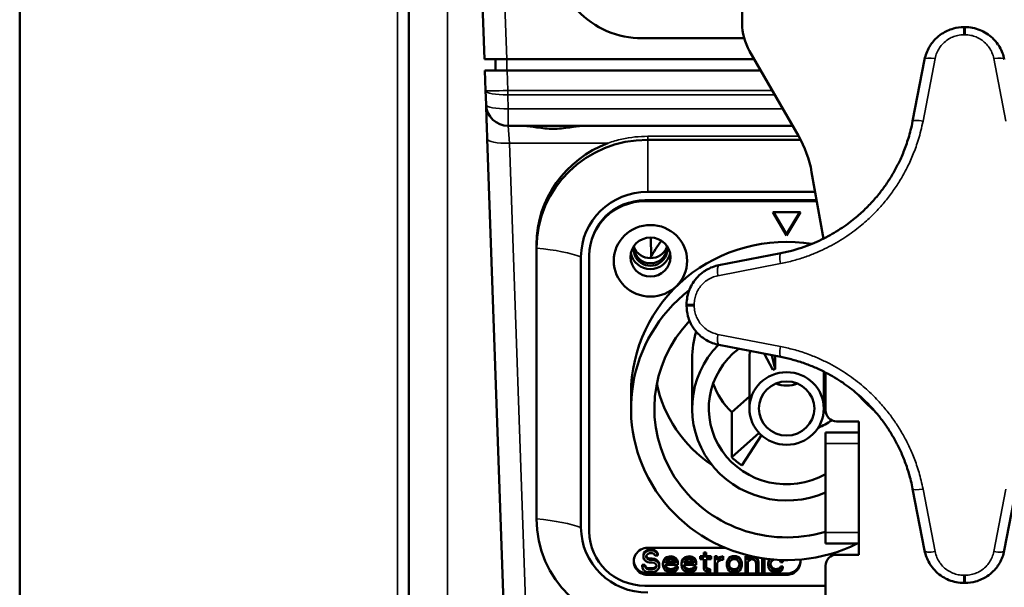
# Model space of a CAD drawing. Header units: millimetres. Extents: x 75 to 4764, y 75 to 3163.
# Tile 63 of 198: x 490 to 579, y 1824 to 1875. Entities that reach past the tile are written whole.
import ezdxf

# ---------------------------------------------------------------- set-up
doc = ezdxf.new("R2010")
doc.units = ezdxf.units.MM
doc.header["$LTSCALE"] = 15
doc.layers.add('Visible (ISO)', color=7, linetype='Continuous', lineweight=50)
doc.layers.add('Visible Narrow (ISO)', color=7, linetype='Continuous', lineweight=35)

msp = doc.modelspace()

# ---------------------------------------------------------------- linework, layer by layer
at = {"layer": 'Visible (ISO)'}
for p, q in [((490.381, 1802.585), (490.381, 1981.338)), ((525.381, 1801.43), (525.381, 1942.828)), ((532.196, 1871.106), (531.917, 1879.071)), ((555.381, 1878.995), (555.381, 1874.333)), ((555.564, 1872.995), (546.381, 1872.995)), ((556.05, 1871.835), (560.444, 1864.219)), ((532.196, 1871.106), (534.194, 1871.106)), ((533.196, 1871.106), (533.196, 1870.106)), ((556.471, 1871.106), (534.194, 1871.106)), ((571.796, 1871.08), (570.718, 1865.525)), ((532.294, 1868.298), (532.23, 1870.106)), ((534.229, 1870.106), (532.23, 1870.106)), ((534.229, 1870.106), (557.048, 1870.106)), ((532.338, 1867.036), (532.294, 1868.298)), ((532.386, 1865.656), (532.338, 1867.034)), ((532.423, 1864.602), (532.402, 1865.186)), ((534.336, 1865.106), (537.125, 1865.106)), ((539.638, 1865.106), (559.932, 1865.106)), ((534.223, 1813.036), (532.446, 1863.936)), ((546.881, 1863.861), (560.641, 1863.861)), ((562.688, 1854.96), (561.631, 1860.958)), ((546.881, 1859.176), (561.945, 1859.176)), ((546.631, 1858.333), (562.093, 1858.333)), ((560.631, 1857.358), (558.131, 1857.358)), ((558.131, 1857.358), (559.381, 1855.249)), ((558.198, 1857.358), (559.381, 1855.361)), ((559.381, 1855.249), (560.631, 1857.358)), ((559.381, 1855.361), (560.565, 1857.358)), ((547.161, 1855.065), (547.191, 1853.369)), ((559.381, 1855.249), (559.381, 1855.361)), ((536.881, 1854.454), (536.881, 1854.117)), ((536.881, 1829.758), (536.881, 1854.117)), ((540.881, 1828.97), (540.881, 1853.33)), ((541.631, 1853.573), (541.631, 1853.461)), ((541.631, 1828.614), (541.631, 1853.461)), ((558.851, 1853.658), (553.295, 1852.579)), ((553.295, 1845.41), (558.851, 1844.331)), ((557.353, 1844.622), (558.131, 1843.166)), ((558.341, 1843.24), (558.058, 1844.485)), ((558.341, 1844.43), (558.341, 1843.24)), ((550.881, 1844.187), (550.881, 1839.688)), ((556.031, 1844.187), (556.031, 1839.688)), ((562.731, 1843.007), (562.731, 1839.688)), ((562.881, 1842.931), (562.881, 1839.532)), ((545.381, 1841.037), (545.381, 1839.688)), ((556.031, 1840.765), (554.446, 1839.349)), ((554.446, 1839.349), (554.446, 1835.3)), ((562.722, 1839.445), (562.891, 1839.393)), ((562.881, 1839.671), (562.731, 1839.677)), ((563.881, 1838.532), (565.881, 1838.532)), ((565.692, 1838.532), (565.881, 1838.474)), ((565.881, 1838.532), (565.881, 1837.532)), ((556.902, 1837.493), (554.446, 1835.3)), ((555.349, 1834.562), (557.124, 1837.276)), ((565.881, 1837.532), (562.881, 1837.532)), ((562.881, 1837.532), (562.881, 1836.532)), ((565.881, 1836.532), (565.881, 1837.532)), ((562.881, 1828.532), (562.881, 1836.532)), ((565.881, 1836.532), (565.881, 1828.532)), ((570.718, 1832.464), (571.796, 1826.909)), ((578.966, 1826.909), (580.044, 1832.464)), ((562.881, 1828.532), (562.881, 1827.532)), ((565.881, 1827.532), (565.881, 1828.532)), ((562.881, 1827.532), (565.881, 1827.532)), ((565.881, 1827.532), (565.881, 1826.532)), ((546.548, 1826.731), (546.506, 1826.566)), ((546.715, 1826.897), (546.548, 1826.731)), ((546.715, 1826.785), (546.548, 1826.619)), ((546.548, 1826.731), (546.548, 1826.619)), ((546.881, 1826.98), (546.715, 1826.897)), ((546.715, 1826.897), (546.715, 1826.785)), ((546.881, 1826.868), (546.715, 1826.785)), ((553.859, 1827.153), (546.881, 1827.153)), ((547.048, 1827.022), (546.881, 1826.98)), ((546.881, 1826.98), (546.881, 1826.868)), ((547.048, 1826.909), (546.881, 1826.868)), ((546.923, 1826.619), (547.048, 1826.66)), ((547.256, 1827.022), (547.048, 1827.022)), ((547.048, 1827.022), (547.048, 1826.909)), ((547.256, 1826.909), (547.048, 1826.909)), ((547.048, 1826.66), (547.298, 1826.66)), ((547.465, 1826.98), (547.256, 1827.022)), ((547.256, 1827.022), (547.256, 1826.909)), ((547.465, 1826.868), (547.256, 1826.909)), ((547.298, 1826.66), (547.423, 1826.619)), ((547.631, 1826.856), (547.465, 1826.98)), ((547.465, 1826.98), (547.465, 1826.868)), ((547.631, 1826.743), (547.465, 1826.868)), ((547.756, 1826.69), (547.631, 1826.856)), ((547.631, 1826.856), (547.631, 1826.743)), ((547.756, 1826.577), (547.631, 1826.743)), ((547.798, 1826.566), (547.756, 1826.69)), ((547.756, 1826.69), (547.756, 1826.577)), ((552.131, 1826.731), (551.923, 1826.731)), ((551.923, 1826.731), (551.923, 1826.619)), ((552.131, 1826.731), (552.131, 1826.619)), ((546.548, 1826.619), (546.506, 1826.453)), ((546.506, 1826.566), (546.506, 1826.453)), ((546.506, 1826.453), (546.506, 1826.287)), ((546.506, 1826.287), (546.548, 1826.121)), ((546.548, 1826.121), (546.715, 1825.955)), ((546.715, 1825.955), (546.881, 1825.873)), ((546.756, 1826.412), (546.798, 1826.536)), ((546.756, 1826.329), (546.756, 1826.412)), ((546.798, 1826.204), (546.756, 1826.329)), ((546.798, 1826.317), (546.761, 1826.426)), ((546.798, 1826.536), (546.923, 1826.619)), ((546.923, 1826.234), (546.798, 1826.317)), ((546.798, 1826.317), (546.798, 1826.204)), ((546.923, 1826.121), (546.798, 1826.204)), ((546.881, 1825.873), (547.048, 1825.831)), ((547.048, 1826.192), (546.923, 1826.234)), ((546.923, 1826.234), (546.923, 1826.121)), ((547.048, 1826.08), (546.923, 1826.121)), ((547.298, 1826.192), (547.048, 1826.192)), ((547.048, 1826.192), (547.048, 1826.08)), ((547.298, 1826.08), (547.048, 1826.08)), ((547.048, 1825.831), (547.298, 1825.831)), ((547.506, 1826.151), (547.298, 1826.192)), ((547.298, 1826.192), (547.298, 1826.08)), ((547.506, 1826.038), (547.298, 1826.08)), ((547.298, 1825.831), (547.465, 1825.79)), ((547.423, 1826.619), (547.506, 1826.536)), ((547.465, 1825.79), (547.59, 1825.707)), ((547.506, 1826.536), (547.548, 1826.453)), ((547.673, 1826.068), (547.506, 1826.151)), ((547.506, 1826.151), (547.506, 1826.038)), ((547.673, 1825.955), (547.506, 1826.038)), ((547.548, 1826.453), (547.798, 1826.453)), ((547.84, 1825.902), (547.673, 1826.068)), ((547.673, 1826.068), (547.673, 1825.955)), ((547.84, 1825.79), (547.673, 1825.955)), ((547.798, 1826.453), (547.756, 1826.577)), ((547.798, 1826.566), (547.798, 1826.453)), ((547.923, 1825.736), (547.84, 1825.902)), ((547.84, 1825.902), (547.84, 1825.79)), ((547.923, 1825.624), (547.84, 1825.79)), ((548.298, 1825.985), (548.256, 1825.736)), ((548.298, 1825.873), (548.256, 1825.624)), ((548.381, 1826.151), (548.298, 1825.985)), ((548.381, 1826.038), (548.298, 1825.873)), ((548.298, 1825.985), (548.298, 1825.873)), ((548.465, 1826.234), (548.381, 1826.151)), ((548.381, 1826.151), (548.381, 1826.038)), ((548.465, 1826.121), (548.381, 1826.038)), ((548.59, 1826.317), (548.465, 1826.234)), ((548.465, 1826.234), (548.465, 1826.121)), ((548.59, 1826.204), (548.465, 1826.121)), ((548.506, 1825.831), (548.548, 1825.914)), ((548.506, 1825.79), (548.506, 1825.831)), ((549.381, 1825.79), (548.506, 1825.79)), ((549.361, 1825.902), (548.542, 1825.902)), ((548.548, 1825.914), (548.673, 1826.038)), ((548.715, 1826.358), (548.59, 1826.317)), ((548.59, 1826.317), (548.59, 1826.204)), ((548.715, 1826.246), (548.59, 1826.204)), ((548.673, 1826.038), (548.756, 1826.08)), ((548.965, 1826.4), (548.715, 1826.358)), ((548.715, 1826.358), (548.715, 1826.246)), ((548.965, 1826.287), (548.715, 1826.246)), ((548.756, 1826.08), (548.923, 1826.121)), ((548.923, 1826.121), (549.173, 1826.08)), ((549.215, 1826.358), (548.965, 1826.4)), ((548.965, 1826.4), (548.965, 1826.287)), ((549.215, 1826.246), (548.965, 1826.287)), ((549.173, 1826.08), (549.298, 1825.997)), ((549.423, 1826.234), (549.215, 1826.358)), ((549.215, 1826.358), (549.215, 1826.246)), ((549.423, 1826.121), (549.215, 1826.246)), ((549.298, 1825.997), (549.381, 1825.873)), ((549.381, 1825.873), (549.381, 1825.79)), ((549.548, 1826.068), (549.423, 1826.234)), ((549.423, 1826.234), (549.423, 1826.121)), ((549.548, 1825.955), (549.423, 1826.121)), ((549.59, 1825.902), (549.548, 1826.068)), ((549.548, 1826.068), (549.548, 1825.955)), ((549.59, 1825.79), (549.548, 1825.955)), ((549.59, 1825.902), (549.59, 1825.79)), ((549.59, 1825.624), (549.59, 1825.79)), ((549.965, 1825.985), (549.923, 1825.736)), ((549.965, 1825.873), (549.923, 1825.624)), ((550.048, 1826.151), (549.965, 1825.985)), ((550.048, 1826.038), (549.965, 1825.873)), ((549.965, 1825.985), (549.965, 1825.873)), ((550.131, 1826.234), (550.048, 1826.151)), ((550.048, 1826.151), (550.048, 1826.038)), ((550.131, 1826.121), (550.048, 1826.038)), ((550.256, 1826.317), (550.131, 1826.234)), ((550.131, 1826.234), (550.131, 1826.121)), ((550.256, 1826.204), (550.131, 1826.121)), ((550.173, 1825.831), (550.215, 1825.914)), ((550.173, 1825.79), (550.173, 1825.831)), ((551.048, 1825.79), (550.173, 1825.79)), ((551.028, 1825.902), (550.209, 1825.902)), ((550.215, 1825.914), (550.34, 1826.038)), ((550.381, 1826.358), (550.256, 1826.317)), ((550.256, 1826.317), (550.256, 1826.204)), ((550.381, 1826.246), (550.256, 1826.204)), ((550.34, 1826.038), (550.423, 1826.08)), ((550.631, 1826.4), (550.381, 1826.358)), ((550.381, 1826.358), (550.381, 1826.246)), ((550.631, 1826.287), (550.381, 1826.246)), ((550.423, 1826.08), (550.59, 1826.121)), ((550.59, 1826.121), (550.84, 1826.08)), ((550.881, 1826.358), (550.631, 1826.4)), ((550.631, 1826.4), (550.631, 1826.287)), ((550.881, 1826.246), (550.631, 1826.287)), ((550.84, 1826.08), (550.965, 1825.997)), ((551.09, 1826.234), (550.881, 1826.358)), ((550.881, 1826.358), (550.881, 1826.246)), ((551.09, 1826.121), (550.881, 1826.246)), ((550.965, 1825.997), (551.048, 1825.873)), ((551.048, 1825.873), (551.048, 1825.79)), ((551.215, 1826.068), (551.09, 1826.234)), ((551.09, 1826.234), (551.09, 1826.121)), ((551.215, 1825.955), (551.09, 1826.121)), ((551.256, 1825.902), (551.215, 1826.068)), ((551.215, 1826.068), (551.215, 1825.955)), ((551.256, 1825.79), (551.215, 1825.955)), ((551.256, 1825.902), (551.256, 1825.79)), ((551.256, 1825.624), (551.256, 1825.79)), ((551.923, 1826.4), (551.59, 1826.4)), ((551.59, 1826.4), (551.59, 1826.287)), ((551.923, 1826.287), (551.59, 1826.287)), ((551.59, 1826.287), (551.59, 1826.121)), ((551.59, 1826.121), (551.923, 1826.121)), ((552.131, 1826.619), (551.923, 1826.619)), ((551.923, 1826.619), (551.923, 1826.287)), ((551.923, 1826.121), (551.923, 1825.292)), ((552.131, 1826.287), (552.131, 1826.619)), ((552.59, 1826.4), (552.131, 1826.4)), ((552.59, 1826.287), (552.131, 1826.287)), ((552.131, 1825.375), (552.131, 1826.121)), ((552.131, 1826.121), (552.59, 1826.121)), ((552.59, 1826.4), (552.59, 1826.287)), ((552.59, 1826.121), (552.59, 1826.287)), ((553.131, 1826.4), (552.923, 1826.4)), ((552.923, 1826.4), (552.923, 1826.287)), ((553.131, 1826.287), (552.923, 1826.287)), ((552.923, 1826.287), (552.923, 1824.96)), ((553.131, 1826.4), (553.131, 1826.287)), ((553.131, 1826.038), (553.131, 1826.287)), ((553.215, 1826.234), (553.131, 1826.151)), ((553.215, 1826.121), (553.131, 1826.038)), ((553.131, 1825.79), (553.256, 1825.955)), ((553.131, 1824.96), (553.131, 1825.79)), ((553.34, 1826.317), (553.215, 1826.234)), ((553.215, 1826.234), (553.215, 1826.121)), ((553.34, 1826.204), (553.215, 1826.121)), ((553.256, 1825.955), (553.423, 1826.038)), ((553.465, 1826.358), (553.34, 1826.317)), ((553.34, 1826.317), (553.34, 1826.204)), ((553.465, 1826.246), (553.34, 1826.204)), ((553.423, 1826.038), (553.673, 1826.08)), ((553.673, 1826.4), (553.465, 1826.358)), ((553.465, 1826.358), (553.465, 1826.246)), ((553.673, 1826.287), (553.465, 1826.246)), ((553.673, 1826.4), (553.673, 1826.287)), ((553.673, 1826.08), (553.673, 1826.287)), ((554.048, 1825.985), (554.006, 1825.819)), ((554.048, 1825.873), (554.006, 1825.707)), ((554.006, 1825.819), (554.006, 1825.707)), ((554.09, 1826.109), (554.048, 1825.985)), ((554.09, 1825.997), (554.048, 1825.873)), ((554.048, 1825.985), (554.048, 1825.873)), ((554.173, 1826.234), (554.09, 1826.109)), ((554.173, 1826.121), (554.09, 1825.997)), ((554.09, 1826.109), (554.09, 1825.997)), ((554.256, 1826.317), (554.173, 1826.234)), ((554.173, 1826.234), (554.173, 1826.121)), ((554.256, 1826.204), (554.173, 1826.121)), ((554.215, 1825.707), (554.256, 1825.873)), ((554.34, 1826.358), (554.256, 1826.317)), ((554.256, 1826.317), (554.256, 1826.204)), ((554.34, 1826.246), (554.256, 1826.204)), ((554.256, 1825.873), (554.34, 1825.997)), ((554.506, 1826.4), (554.34, 1826.358)), ((554.34, 1826.358), (554.34, 1826.246)), ((554.506, 1826.287), (554.34, 1826.246)), ((554.34, 1825.997), (554.423, 1826.08)), ((554.423, 1826.08), (554.59, 1826.121)), ((554.84, 1826.4), (554.506, 1826.4)), ((554.506, 1826.4), (554.506, 1826.287)), ((554.84, 1826.287), (554.506, 1826.287)), ((554.59, 1826.121), (554.756, 1826.121)), ((554.756, 1826.121), (554.923, 1826.08)), ((555.006, 1826.358), (554.84, 1826.4)), ((554.84, 1826.4), (554.84, 1826.287)), ((555.006, 1826.246), (554.84, 1826.287)), ((554.923, 1826.08), (555.006, 1825.997)), ((555.09, 1826.317), (555.006, 1826.358)), ((555.006, 1826.358), (555.006, 1826.246)), ((555.09, 1826.204), (555.006, 1826.246)), ((555.006, 1825.997), (555.09, 1825.873)), ((555.173, 1826.234), (555.09, 1826.317)), ((555.09, 1826.317), (555.09, 1826.204)), ((555.173, 1826.121), (555.09, 1826.204)), ((555.09, 1825.873), (555.131, 1825.707)), ((555.256, 1826.109), (555.173, 1826.234)), ((555.173, 1826.234), (555.173, 1826.121)), ((555.256, 1825.997), (555.173, 1826.121)), ((555.298, 1825.985), (555.256, 1826.109)), ((555.256, 1826.109), (555.256, 1825.997)), ((555.298, 1825.873), (555.256, 1825.997)), ((555.34, 1825.819), (555.298, 1825.985)), ((555.298, 1825.985), (555.298, 1825.873)), ((555.34, 1825.707), (555.298, 1825.873)), ((555.34, 1825.819), (555.34, 1825.707)), ((555.881, 1826.4), (555.673, 1826.4)), ((555.673, 1826.4), (555.673, 1826.287)), ((555.881, 1826.287), (555.673, 1826.287)), ((555.673, 1826.287), (555.673, 1824.96)), ((555.881, 1826.4), (555.881, 1826.287)), ((555.881, 1826.08), (555.881, 1826.287)), ((555.965, 1826.275), (555.881, 1826.192)), ((555.965, 1826.163), (555.881, 1826.08)), ((555.881, 1825.914), (555.965, 1825.997)), ((555.881, 1824.96), (555.881, 1825.914)), ((556.09, 1826.358), (555.965, 1826.275)), ((555.965, 1826.275), (555.965, 1826.163)), ((556.09, 1826.246), (555.965, 1826.163)), ((555.965, 1825.997), (556.09, 1826.08)), ((556.237, 1826.395), (556.09, 1826.358)), ((556.09, 1826.358), (556.09, 1826.246)), ((556.256, 1826.287), (556.09, 1826.246)), ((556.09, 1826.08), (556.256, 1826.121)), ((556.256, 1826.391), (556.256, 1826.287)), ((556.423, 1826.287), (556.256, 1826.287)), ((556.256, 1826.121), (556.423, 1826.08)), ((556.423, 1826.355), (556.423, 1826.287)), ((556.548, 1826.246), (556.423, 1826.287)), ((556.423, 1826.08), (556.506, 1826.038)), ((556.506, 1826.038), (556.59, 1825.955)), ((556.548, 1826.329), (556.548, 1826.246)), ((556.673, 1826.163), (556.548, 1826.246)), ((556.59, 1825.955), (556.631, 1825.748)), ((556.673, 1826.275), (556.611, 1826.316)), ((556.631, 1825.748), (556.631, 1824.96)), ((556.756, 1826.192), (556.673, 1826.275)), ((556.673, 1826.275), (556.673, 1826.163)), ((556.756, 1826.08), (556.673, 1826.163)), ((556.798, 1826.068), (556.756, 1826.192)), ((556.756, 1826.192), (556.756, 1826.08)), ((556.798, 1825.955), (556.756, 1826.08)), ((556.84, 1825.861), (556.798, 1826.068)), ((556.798, 1826.068), (556.798, 1825.955)), ((556.84, 1825.748), (556.798, 1825.955)), ((556.84, 1825.861), (556.84, 1825.748)), ((556.84, 1824.96), (556.84, 1825.748)), ((557.173, 1826.217), (557.173, 1824.96)), ((557.381, 1824.96), (557.381, 1826.187)), ((557.756, 1825.985), (557.715, 1825.736)), ((557.756, 1825.873), (557.715, 1825.624)), ((557.829, 1826.131), (557.756, 1825.985)), ((557.84, 1826.038), (557.756, 1825.873)), ((557.756, 1825.985), (557.756, 1825.873)), ((557.84, 1826.13), (557.84, 1826.038)), ((557.922, 1826.121), (557.84, 1826.038)), ((557.923, 1825.665), (557.965, 1825.831)), ((557.965, 1825.831), (558.006, 1825.914)), ((558.006, 1825.914), (558.131, 1826.038)), ((558.131, 1826.038), (558.215, 1826.08)), ((558.215, 1826.08), (558.258, 1826.091)), ((558.699, 1826.063), (558.798, 1825.997)), ((558.798, 1825.997), (558.84, 1825.873)), ((558.84, 1825.873), (559.048, 1825.873)), ((559.006, 1826.038), (558.993, 1826.052)), ((559.006, 1826.052), (559.006, 1826.038)), ((559.048, 1825.873), (559.006, 1826.038)), ((559.048, 1825.985), (559.031, 1826.051)), ((559.048, 1825.985), (559.048, 1825.873)), ((565.881, 1826.532), (563.881, 1826.532)), ((546.631, 1825.612), (546.381, 1825.612)), ((546.381, 1825.612), (546.381, 1825.499)), ((546.381, 1825.499), (546.423, 1825.334)), ((546.631, 1825.499), (546.381, 1825.499)), ((546.423, 1825.334), (546.548, 1825.126)), ((546.548, 1825.126), (546.756, 1825.002)), ((546.673, 1825.487), (546.631, 1825.612)), ((546.631, 1825.612), (546.631, 1825.499)), ((546.673, 1825.375), (546.631, 1825.499)), ((546.798, 1825.363), (546.673, 1825.487)), ((546.673, 1825.487), (546.673, 1825.375)), ((546.798, 1825.251), (546.673, 1825.375)), ((546.756, 1825.002), (546.965, 1824.96)), ((546.965, 1825.322), (546.798, 1825.363)), ((546.798, 1825.363), (546.798, 1825.251)), ((546.965, 1825.209), (546.798, 1825.251)), ((547.298, 1825.322), (546.965, 1825.322)), ((546.965, 1825.322), (546.965, 1825.209)), ((547.298, 1825.209), (546.965, 1825.209)), ((546.965, 1824.96), (547.298, 1824.96)), ((547.465, 1825.363), (547.298, 1825.322)), ((547.298, 1825.322), (547.298, 1825.209)), ((547.465, 1825.251), (547.298, 1825.209)), ((547.298, 1824.96), (547.506, 1825.002)), ((547.59, 1825.446), (547.465, 1825.363)), ((547.465, 1825.363), (547.465, 1825.251)), ((547.59, 1825.334), (547.465, 1825.251)), ((547.506, 1825.002), (547.673, 1825.085)), ((547.59, 1825.707), (547.673, 1825.582)), ((547.673, 1825.57), (547.59, 1825.446)), ((547.673, 1825.458), (547.59, 1825.334)), ((547.59, 1825.446), (547.59, 1825.334)), ((547.673, 1825.582), (547.673, 1825.458)), ((547.673, 1825.085), (547.84, 1825.251)), ((547.84, 1825.251), (547.923, 1825.416)), ((547.923, 1825.736), (547.923, 1825.624)), ((547.923, 1825.416), (547.923, 1825.624)), ((548.256, 1825.736), (548.256, 1825.624)), ((548.256, 1825.624), (548.298, 1825.375)), ((548.298, 1825.375), (548.381, 1825.209)), ((548.381, 1825.209), (548.465, 1825.126)), ((548.465, 1825.541), (548.465, 1825.624)), ((548.465, 1825.624), (549.59, 1825.624)), ((548.506, 1825.416), (548.465, 1825.541)), ((548.465, 1825.126), (548.59, 1825.043)), ((548.506, 1825.529), (548.474, 1825.624)), ((548.548, 1825.446), (548.506, 1825.529)), ((548.506, 1825.529), (548.506, 1825.416)), ((548.548, 1825.334), (548.506, 1825.416)), ((548.673, 1825.322), (548.548, 1825.446)), ((548.548, 1825.446), (548.548, 1825.334)), ((548.673, 1825.209), (548.548, 1825.334)), ((548.59, 1825.043), (548.715, 1825.002)), ((548.756, 1825.28), (548.673, 1825.322)), ((548.673, 1825.322), (548.673, 1825.209)), ((548.756, 1825.168), (548.673, 1825.209)), ((548.715, 1825.002), (548.965, 1824.96)), ((548.923, 1825.239), (548.756, 1825.28)), ((548.756, 1825.28), (548.756, 1825.168)), ((548.923, 1825.126), (548.756, 1825.168)), ((549.215, 1825.28), (548.923, 1825.239)), ((548.923, 1825.239), (548.923, 1825.126)), ((549.215, 1825.168), (548.923, 1825.126)), ((548.965, 1824.96), (549.256, 1825.002)), ((549.34, 1825.363), (549.215, 1825.28)), ((549.215, 1825.28), (549.215, 1825.168)), ((549.34, 1825.251), (549.215, 1825.168)), ((549.256, 1825.002), (549.423, 1825.085)), ((549.381, 1825.487), (549.34, 1825.363)), ((549.381, 1825.375), (549.34, 1825.251)), ((549.34, 1825.363), (549.34, 1825.251)), ((549.59, 1825.487), (549.381, 1825.487)), ((549.381, 1825.487), (549.381, 1825.375)), ((549.59, 1825.375), (549.381, 1825.375)), ((549.423, 1825.085), (549.548, 1825.209)), ((549.548, 1825.209), (549.59, 1825.375)), ((549.59, 1825.487), (549.59, 1825.375)), ((549.923, 1825.736), (549.923, 1825.624)), ((549.923, 1825.624), (549.965, 1825.375)), ((549.965, 1825.375), (550.048, 1825.209)), ((550.048, 1825.209), (550.131, 1825.126)), ((550.131, 1825.541), (550.131, 1825.624)), ((550.131, 1825.624), (551.256, 1825.624)), ((550.173, 1825.416), (550.131, 1825.541)), ((550.131, 1825.126), (550.256, 1825.043)), ((550.173, 1825.529), (550.141, 1825.624)), ((550.215, 1825.446), (550.173, 1825.529)), ((550.173, 1825.529), (550.173, 1825.416)), ((550.215, 1825.334), (550.173, 1825.416)), ((550.34, 1825.322), (550.215, 1825.446)), ((550.215, 1825.446), (550.215, 1825.334)), ((550.34, 1825.209), (550.215, 1825.334)), ((550.256, 1825.043), (550.381, 1825.002)), ((550.423, 1825.28), (550.34, 1825.322)), ((550.34, 1825.322), (550.34, 1825.209)), ((550.423, 1825.168), (550.34, 1825.209)), ((550.381, 1825.002), (550.631, 1824.96)), ((550.59, 1825.239), (550.423, 1825.28)), ((550.423, 1825.28), (550.423, 1825.168)), ((550.59, 1825.126), (550.423, 1825.168)), ((550.881, 1825.28), (550.59, 1825.239)), ((550.59, 1825.239), (550.59, 1825.126)), ((550.881, 1825.168), (550.59, 1825.126)), ((550.631, 1824.96), (550.923, 1825.002)), ((551.006, 1825.363), (550.881, 1825.28)), ((550.881, 1825.28), (550.881, 1825.168)), ((551.006, 1825.251), (550.881, 1825.168)), ((550.923, 1825.002), (551.09, 1825.085)), ((551.048, 1825.487), (551.006, 1825.363)), ((551.048, 1825.375), (551.006, 1825.251)), ((551.006, 1825.363), (551.006, 1825.251)), ((551.256, 1825.487), (551.048, 1825.487)), ((551.048, 1825.487), (551.048, 1825.375)), ((551.256, 1825.375), (551.048, 1825.375)), ((551.09, 1825.085), (551.215, 1825.209)), ((551.215, 1825.209), (551.256, 1825.375)), ((551.256, 1825.487), (551.256, 1825.375)), ((551.923, 1825.292), (552.006, 1825.126)), ((552.006, 1825.126), (552.131, 1825.043)), ((552.173, 1825.363), (552.131, 1825.487)), ((552.173, 1825.251), (552.131, 1825.375)), ((552.131, 1825.043), (552.256, 1825.002)), ((552.298, 1825.28), (552.173, 1825.363)), ((552.173, 1825.363), (552.173, 1825.251)), ((552.298, 1825.168), (552.173, 1825.251)), ((552.256, 1825.002), (552.506, 1824.96)), ((552.506, 1825.239), (552.298, 1825.28)), ((552.298, 1825.28), (552.298, 1825.168)), ((552.506, 1825.126), (552.298, 1825.168)), ((552.506, 1825.239), (552.506, 1825.126)), ((552.506, 1824.96), (552.506, 1825.126)), ((552.923, 1824.96), (553.131, 1824.96)), ((554.006, 1825.707), (554.006, 1825.541)), ((554.006, 1825.541), (554.09, 1825.251)), ((554.09, 1825.251), (554.173, 1825.126)), ((554.173, 1825.126), (554.256, 1825.043)), ((554.215, 1825.541), (554.215, 1825.707)), ((554.256, 1825.487), (554.215, 1825.653)), ((554.256, 1825.375), (554.215, 1825.541)), ((554.34, 1825.363), (554.256, 1825.487)), ((554.256, 1825.487), (554.256, 1825.375)), ((554.34, 1825.251), (554.256, 1825.375)), ((554.256, 1825.043), (554.34, 1825.002)), ((554.423, 1825.28), (554.34, 1825.363)), ((554.34, 1825.363), (554.34, 1825.251)), ((554.423, 1825.168), (554.34, 1825.251)), ((554.34, 1825.002), (554.506, 1824.96)), ((554.59, 1825.239), (554.423, 1825.28)), ((554.423, 1825.28), (554.423, 1825.168)), ((554.59, 1825.126), (554.423, 1825.168)), ((554.506, 1824.96), (554.84, 1824.96)), ((554.756, 1825.239), (554.59, 1825.239)), ((554.59, 1825.239), (554.59, 1825.126)), ((554.756, 1825.126), (554.59, 1825.126)), ((554.923, 1825.28), (554.756, 1825.239)), ((554.756, 1825.239), (554.756, 1825.126)), ((554.923, 1825.168), (554.756, 1825.126)), ((554.84, 1824.96), (555.006, 1825.002)), ((555.006, 1825.363), (554.923, 1825.28)), ((554.923, 1825.28), (554.923, 1825.168)), ((555.006, 1825.251), (554.923, 1825.168)), ((555.09, 1825.487), (555.006, 1825.363)), ((555.09, 1825.375), (555.006, 1825.251)), ((555.006, 1825.363), (555.006, 1825.251)), ((555.006, 1825.002), (555.09, 1825.043)), ((555.131, 1825.653), (555.09, 1825.487)), ((555.131, 1825.541), (555.09, 1825.375)), ((555.09, 1825.487), (555.09, 1825.375)), ((555.09, 1825.043), (555.173, 1825.126)), ((555.131, 1825.707), (555.131, 1825.541)), ((555.173, 1825.126), (555.256, 1825.251)), ((555.256, 1825.251), (555.34, 1825.541)), ((555.34, 1825.541), (555.34, 1825.707)), ((555.673, 1824.96), (555.881, 1824.96)), ((556.631, 1824.96), (556.84, 1824.96)), ((557.173, 1824.96), (557.381, 1824.96)), ((557.715, 1825.736), (557.715, 1825.624)), ((557.715, 1825.624), (557.756, 1825.375)), ((557.756, 1825.375), (557.84, 1825.209)), ((557.84, 1825.209), (557.923, 1825.126)), ((557.923, 1825.541), (557.923, 1825.665)), ((558.006, 1825.446), (557.923, 1825.653)), ((558.006, 1825.334), (557.923, 1825.541)), ((557.923, 1825.126), (558.048, 1825.043)), ((558.131, 1825.322), (558.006, 1825.446)), ((558.006, 1825.446), (558.006, 1825.334)), ((558.131, 1825.209), (558.006, 1825.334)), ((558.048, 1825.043), (558.173, 1825.002)), ((558.381, 1825.239), (558.131, 1825.322)), ((558.131, 1825.322), (558.131, 1825.209)), ((558.381, 1825.126), (558.131, 1825.209)), ((558.173, 1825.002), (558.423, 1824.96)), ((558.673, 1825.28), (558.381, 1825.239)), ((558.381, 1825.239), (558.381, 1825.126)), ((558.673, 1825.168), (558.381, 1825.126)), ((558.423, 1824.96), (558.715, 1825.002)), ((558.798, 1825.363), (558.673, 1825.28)), ((558.673, 1825.28), (558.673, 1825.168)), ((558.798, 1825.251), (558.673, 1825.168)), ((558.715, 1825.002), (558.881, 1825.085)), ((558.84, 1825.487), (558.798, 1825.363)), ((558.84, 1825.375), (558.798, 1825.251)), ((558.798, 1825.363), (558.798, 1825.251)), ((559.048, 1825.487), (558.84, 1825.487)), ((558.84, 1825.487), (558.84, 1825.375)), ((559.048, 1825.375), (558.84, 1825.375)), ((558.881, 1825.085), (559.006, 1825.209)), ((559.006, 1825.209), (559.048, 1825.375)), ((559.048, 1825.487), (559.048, 1825.375)), ((562.881, 1825.532), (562.881, 1822.495)), ((546.881, 1824.829), (559.381, 1824.829)), ((546.881, 1824.717), (559.381, 1824.717)), ((562.881, 1823.742), (546.631, 1823.742))]:
    msp.add_line(p, q, dxfattribs=at)
for centre, radius, start, end in [((546.381, 1880.995), 8, 223.43254, 270), ((560.381, 1874.333), 5, 180, 209.98164), ((575.381, 1848.995), 25, 89.86363, 90.13637), ((534.336, 1867.106), 2, 182, 270), ((551.782, 1859.221), 10, 10, 29.98164), ((575.381, 1848.995), 25, 179.86363, 180.13637), ((575.381, 1848.995), 12.5, 220.19126, 229.80874), ((563.881, 1839.532), 1, 180, 270), ((563.881, 1825.532), 1, 90, 180), ((575.381, 1848.995), 25, 269.86363, 270.13637)]:
    msp.add_arc(centre, radius, start, end, dxfattribs=at)
for centre, major_axis, ratio, start_param, end_param in [((577.985, 1870.89), (0.982, 0.19), 0.273935, 0.000034, 0.000044), ((546.881, 1854.117), (-10, 0), 0.97437, 4.712389, 6.283185), ((546.881, 1854.454), (-10, 0), 0.97437, 5.077467, 6.283185), ((546.881, 1853.33), (-6, 0), 0.97437, 4.712389, 6.283185), ((546.631, 1853.461), (-5, 0), 0.97437, 4.712389, 6.283185), ((559.381, 1841.037), (-14, 0), 0.97437, 4.548628, 6.283185), ((547.131, 1853.986), (1.5, 0), 0.97437, 2.89346, 6.531318), ((547.131, 1854.211), (1.5, 0), 0.97437, 3.218625, 6.206153), ((547.131, 1854.773), (-1.6, 0), 0.97437, 0.381595, 2.759998), ((559.381, 1846.661), (-14, 0), 0.97437, 5.646354, 5.782083), ((547.131, 1853.986), (-1.8, 0), 0.97437, 0.193597, 2.947995), ((553.486, 1851.598), (-0.191, 0.982), 0.273935, 6.283173, 6.283183), ((559.381, 1839.688), (-14, 0), 0.97437, 5.38889, 8.325043), ((559.381, 1839.688), (-11.9, 0), 0.97437, 5.535712, 8.152514), ((559.381, 1844.187), (-8.5, 0), 0.97437, 5.98768, 6.283185), ((559.381, 1839.688), (-8.5, 0), 0.97437, 5.518844, 8.278371), ((559.381, 1839.688), (-7, 0), 0.97437, 5.375178, 8.37758), ((559.381, 1844.187), (-3.35, 0), 0.97437, 6.074086, 6.283185), ((559.381, 1840.138), (-3.35, 0), 0.97437, 5.028117, 5.094792), ((559.381, 1844.187), (-11.9, 0), 0.97437, 0.195245, 0.970494), ((559.381, 1844.187), (-7, 0), 0.97437, 0.336104, 0.788398), ((559.381, 1844.187), (2.5, 0), 0.97437, 4.318628, 5.10615), ((559.381, 1844.187), (7, 0), 0.97437, 5.129624, 5.331662), ((559.381, 1840.138), (7, 0), 0.97437, 3.929991, 4.098524), ((546.881, 1829.758), (-10, 0), 0.97437, 0, 1.570796), ((546.881, 1828.97), (-6, 0), 0.97437, 0, 1.570796), ((546.631, 1828.614), (-5, 0), 0.97437, 0, 1.570796), ((546.881, 1825.935), (-1.25, 0), 0.97437, 4.712389, 7.853982), ((572.778, 1827.099), (-0.982, -0.191), 0.273935, 6.283173, 6.283183), ((546.881, 1826.047), (-1.25, 0), 0.97437, 0.04619, 1.570796), ((559.381, 1825.935), (1.25, 0), 0.97437, 4.712389, 6.419345), ((559.381, 1826.047), (1.25, 0), 0.97437, 4.712389, 6.236995)]:
    msp.add_ellipse(centre, major_axis=major_axis, ratio=ratio, start_param=start_param, end_param=end_param, dxfattribs=at)
for centre, major_axis in [((547.131, 1852.974), (3.3, 0)), ((547.131, 1853.311), (-1.8, 0)), ((559.381, 1839.688), (3.35, 0)), ((559.381, 1839.688), (-2.5, 0))]:
    msp.add_ellipse(centre, major_axis=major_axis, ratio=0.97437, dxfattribs=at)
for points, knots in [([(573.33, 1873.387), (573.649, 1873.601), (574.01, 1873.766), (574.687, 1873.951), (575.006, 1873.994), (575.322, 1873.994)], [0, 0, 0, 0, 0.1161502, 0.1161502, 0.2109657, 0.2109657, 0.2109657, 0.2109657]), ([(576.781, 1873.732), (576.783, 1873.731), (576.785, 1873.731), (576.787, 1873.73), (576.984, 1873.65), (577.177, 1873.551), (577.358, 1873.436)], [0.2842529, 0.2842529, 0.2842529, 0.2842529, 0.2857143, 0.2857143, 0.2857143, 0.4194152, 0.4194152, 0.4194152, 0.4194152]), ([(572.422, 1872.516), (572.531, 1872.665), (572.653, 1872.808), (572.785, 1872.94), (572.954, 1873.109), (573.139, 1873.26), (573.33, 1873.387)], [0.3177178, 0.3177178, 0.3177178, 0.3177178, 0.4285714, 0.4285714, 0.4285714, 0.5701881, 0.5701881, 0.5701881, 0.5701881]), ([(577.928, 1872.989), (577.93, 1872.987), (577.931, 1872.986), (577.933, 1872.984), (578.1, 1872.823), (578.254, 1872.643), (578.392, 1872.444), (578.443, 1872.37), (578.493, 1872.292), (578.539, 1872.212)], [0.5700243, 0.5700243, 0.5700243, 0.5700243, 0.5714286, 0.5714286, 0.5714286, 0.7142857, 0.7142857, 0.7142857, 0.7682579, 0.7682579, 0.7682579, 0.7682579]), ([(571.796, 1871.08), (571.872, 1871.469), (572.014, 1871.85), (572.276, 1872.305), (572.346, 1872.412), (572.422, 1872.516)], [0, 0, 0, 0, 0.12116, 0.12116, 0.1601272, 0.1601272, 0.1601272, 0.1601272]), ([(541.003, 1865.106), (540.67, 1865.106), (540.276, 1865.042), (539.38, 1864.909), (538.868, 1864.847), (537.895, 1864.847), (537.383, 1864.909), (536.486, 1865.042), (536.092, 1865.106), (535.759, 1865.106)], [-0.8890619, -0.8890619, -0.8890619, -0.8890619, -0.7580716, -0.7580716, -0.6121123, -0.6121123, -0.466153, -0.466153, -0.3351627, -0.3351627, -0.3351627, -0.3351627]), ([(537.125, 1865.106), (537.537, 1865.106), (537.973, 1865.116), (538.381, 1865.116), (538.789, 1865.116), (539.226, 1865.106), (539.638, 1865.106)], [-0.1224137, -0.1224137, -0.1224137, -0.1224137, 0, 0, 0, 0.1224137, 0.1224137, 0.1224137, 0.1224137]), ([(558.851, 1853.658), (559.233, 1853.732), (559.601, 1853.819), (559.952, 1853.915), (560.303, 1854.011), (560.637, 1854.116), (560.961, 1854.23), (561.285, 1854.343), (561.598, 1854.466), (561.891, 1854.591), (562.184, 1854.716), (562.456, 1854.844), (562.718, 1854.975), (562.981, 1855.107), (563.234, 1855.243), (563.483, 1855.387), (563.732, 1855.531), (563.978, 1855.682), (564.213, 1855.836), (564.449, 1855.99), (564.675, 1856.148), (564.887, 1856.305), (565.1, 1856.461), (565.3, 1856.617), (565.485, 1856.768), (565.669, 1856.919), (565.839, 1857.065), (565.999, 1857.208), (566.159, 1857.351), (566.31, 1857.492), (566.458, 1857.637), (566.606, 1857.781), (566.751, 1857.928), (566.891, 1858.077), (567.032, 1858.225), (567.167, 1858.375), (567.296, 1858.522), (567.425, 1858.67), (567.548, 1858.817), (567.665, 1858.962), (567.783, 1859.108), (567.896, 1859.253), (568.005, 1859.4), (568.115, 1859.546), (568.221, 1859.694), (568.325, 1859.844), (568.429, 1859.994), (568.53, 1860.145), (568.628, 1860.299), (568.726, 1860.452), (568.822, 1860.608), (568.914, 1860.764), (569.006, 1860.921), (569.095, 1861.078), (569.181, 1861.237), (569.268, 1861.396), (569.351, 1861.556), (569.432, 1861.721), (569.514, 1861.886), (569.594, 1862.055), (569.674, 1862.233), (569.754, 1862.41), (569.833, 1862.596), (569.91, 1862.788), (569.988, 1862.98), (570.062, 1863.178), (570.135, 1863.382), (570.207, 1863.586), (570.277, 1863.797), (570.344, 1864.019), (570.412, 1864.241), (570.477, 1864.474), (570.54, 1864.725), (570.603, 1864.975), (570.663, 1865.242), (570.718, 1865.525)], [0, 0, 0, 0, 0.04, 0.04, 0.04, 0.08, 0.08, 0.08, 0.12, 0.12, 0.12, 0.16, 0.16, 0.16, 0.2, 0.2, 0.2, 0.24, 0.24, 0.24, 0.28, 0.28, 0.28, 0.32, 0.32, 0.32, 0.36, 0.36, 0.36, 0.4, 0.4, 0.4, 0.44, 0.44, 0.44, 0.48, 0.48, 0.48, 0.52, 0.52, 0.52, 0.56, 0.56, 0.56, 0.6, 0.6, 0.6, 0.64, 0.64, 0.64, 0.68, 0.68, 0.68, 0.72, 0.72, 0.72, 0.76, 0.76, 0.76, 0.8, 0.8, 0.8, 0.84, 0.84, 0.84, 0.88, 0.88, 0.88, 0.92, 0.92, 0.92, 0.96, 0.96, 0.96, 1, 1, 1, 1]), ([(551.387, 1851.541), (551.389, 1851.543), (551.39, 1851.545), (551.392, 1851.546), (551.553, 1851.713), (551.733, 1851.867), (551.931, 1852.005), (552.006, 1852.057), (552.084, 1852.106), (552.163, 1852.153)], [0.5700243, 0.5700243, 0.5700243, 0.5700243, 0.5714286, 0.5714286, 0.5714286, 0.7142857, 0.7142857, 0.7142857, 0.7682579, 0.7682579, 0.7682579, 0.7682579]), ([(550.643, 1850.394), (550.644, 1850.396), (550.645, 1850.398), (550.646, 1850.4), (550.726, 1850.597), (550.825, 1850.79), (550.94, 1850.971)], [0.2842529, 0.2842529, 0.2842529, 0.2842529, 0.2857143, 0.2857143, 0.2857143, 0.4194152, 0.4194152, 0.4194152, 0.4194152]), ([(550.988, 1846.943), (550.775, 1847.263), (550.61, 1847.623), (550.425, 1848.3), (550.382, 1848.619), (550.381, 1848.935)], [0, 0, 0, 0, 0.1161502, 0.1161502, 0.2109657, 0.2109657, 0.2109657, 0.2109657]), ([(551.86, 1846.035), (551.711, 1846.144), (551.568, 1846.266), (551.435, 1846.398), (551.267, 1846.567), (551.116, 1846.753), (550.988, 1846.943)], [0.3177178, 0.3177178, 0.3177178, 0.3177178, 0.4285714, 0.4285714, 0.4285714, 0.5701881, 0.5701881, 0.5701881, 0.5701881]), ([(553.295, 1845.41), (552.907, 1845.485), (552.526, 1845.627), (552.071, 1845.89), (551.964, 1845.959), (551.86, 1846.035)], [0, 0, 0, 0, 0.12116, 0.12116, 0.1601272, 0.1601272, 0.1601272, 0.1601272]), ([(570.718, 1832.464), (570.67, 1832.711), (570.617, 1832.949), (570.562, 1833.177), (570.506, 1833.404), (570.447, 1833.621), (570.385, 1833.834), (570.322, 1834.047), (570.256, 1834.255), (570.187, 1834.456), (570.118, 1834.657), (570.047, 1834.851), (569.976, 1835.036), (569.904, 1835.22), (569.832, 1835.396), (569.759, 1835.565), (569.686, 1835.733), (569.612, 1835.895), (569.536, 1836.054), (569.461, 1836.213), (569.383, 1836.368), (569.303, 1836.523), (569.223, 1836.678), (569.139, 1836.831), (569.053, 1836.983), (568.967, 1837.136), (568.878, 1837.287), (568.787, 1837.436), (568.696, 1837.586), (568.601, 1837.733), (568.505, 1837.879), (568.409, 1838.025), (568.31, 1838.168), (568.209, 1838.311), (568.107, 1838.453), (568.003, 1838.595), (567.893, 1838.738), (567.782, 1838.882), (567.667, 1839.027), (567.544, 1839.175), (567.422, 1839.323), (567.292, 1839.474), (567.157, 1839.624), (567.023, 1839.774), (566.884, 1839.923), (566.738, 1840.072), (566.593, 1840.222), (566.441, 1840.371), (566.275, 1840.528), (566.109, 1840.684), (565.928, 1840.847), (565.734, 1841.013), (565.539, 1841.179), (565.33, 1841.349), (565.11, 1841.517), (564.89, 1841.686), (564.659, 1841.852), (564.424, 1842.012), (564.189, 1842.172), (563.951, 1842.325), (563.703, 1842.473), (563.455, 1842.622), (563.198, 1842.766), (562.924, 1842.909), (562.65, 1843.052), (562.358, 1843.193), (562.043, 1843.332), (561.727, 1843.471), (561.387, 1843.608), (561.03, 1843.735), (560.674, 1843.862), (560.302, 1843.979), (559.936, 1844.079), (559.57, 1844.178), (559.21, 1844.262), (558.851, 1844.331)], [0, 0, 0, 0, 0.04, 0.04, 0.04, 0.08, 0.08, 0.08, 0.12, 0.12, 0.12, 0.16, 0.16, 0.16, 0.2, 0.2, 0.2, 0.24, 0.24, 0.24, 0.28, 0.28, 0.28, 0.32, 0.32, 0.32, 0.36, 0.36, 0.36, 0.4, 0.4, 0.4, 0.44, 0.44, 0.44, 0.48, 0.48, 0.48, 0.52, 0.52, 0.52, 0.56, 0.56, 0.56, 0.6, 0.6, 0.6, 0.64, 0.64, 0.64, 0.68, 0.68, 0.68, 0.72, 0.72, 0.72, 0.76, 0.76, 0.76, 0.8, 0.8, 0.8, 0.84, 0.84, 0.84, 0.88, 0.88, 0.88, 0.92, 0.92, 0.92, 0.96, 0.96, 0.96, 1, 1, 1, 1]), ([(578.966, 1826.909), (578.891, 1826.52), (578.749, 1826.139), (578.486, 1825.684), (578.416, 1825.577), (578.341, 1825.473)], [0, 0, 0, 0, 0.12116, 0.12116, 0.1601272, 0.1601272, 0.1601272, 0.1601272]), ([(572.835, 1825), (572.833, 1825.002), (572.831, 1825.003), (572.83, 1825.005), (572.663, 1825.166), (572.508, 1825.346), (572.371, 1825.545), (572.319, 1825.619), (572.27, 1825.697), (572.223, 1825.777)], [0.5700243, 0.5700243, 0.5700243, 0.5700243, 0.5714286, 0.5714286, 0.5714286, 0.7142857, 0.7142857, 0.7142857, 0.7682579, 0.7682579, 0.7682579, 0.7682579]), ([(578.341, 1825.473), (578.232, 1825.324), (578.11, 1825.181), (577.978, 1825.049), (577.809, 1824.88), (577.623, 1824.729), (577.433, 1824.602)], [0.3177178, 0.3177178, 0.3177178, 0.3177178, 0.4285714, 0.4285714, 0.4285714, 0.5701881, 0.5701881, 0.5701881, 0.5701881]), ([(573.982, 1824.257), (573.98, 1824.258), (573.977, 1824.258), (573.975, 1824.259), (573.778, 1824.339), (573.586, 1824.438), (573.404, 1824.553)], [0.2842529, 0.2842529, 0.2842529, 0.2842529, 0.2857143, 0.2857143, 0.2857143, 0.4194152, 0.4194152, 0.4194152, 0.4194152]), ([(577.433, 1824.602), (577.113, 1824.388), (576.753, 1824.223), (576.076, 1824.038), (575.757, 1823.995), (575.441, 1823.995)], [0, 0, 0, 0, 0.1161502, 0.1161502, 0.2109657, 0.2109657, 0.2109657, 0.2109657])]:
    msp.add_open_spline(points, degree=3, knots=knots, dxfattribs=at)
for points in [[(575.441, 1873.994), (575.67, 1873.994), (575.897, 1873.971), (576.114, 1873.929)], [(576.114, 1873.929), (576.342, 1873.885), (576.566, 1873.819), (576.781, 1873.732)], [(577.358, 1873.436), (577.563, 1873.307), (577.754, 1873.156), (577.928, 1872.989)], [(578.539, 1872.212), (578.744, 1871.863), (578.89, 1871.476), (578.966, 1871.08)], [(532.402, 1865.186), (532.397, 1865.351), (532.391, 1865.509), (532.386, 1865.656)], [(532.446, 1863.936), (532.438, 1864.164), (532.43, 1864.387), (532.423, 1864.602)], [(552.163, 1852.153), (552.512, 1852.357), (552.9, 1852.503), (553.295, 1852.579)], [(550.94, 1850.971), (551.069, 1851.176), (551.22, 1851.368), (551.387, 1851.541)], [(550.381, 1849.054), (550.382, 1849.283), (550.405, 1849.51), (550.447, 1849.728)], [(550.447, 1849.728), (550.49, 1849.955), (550.557, 1850.18), (550.643, 1850.394)], [(572.223, 1825.777), (572.019, 1826.126), (571.873, 1826.513), (571.796, 1826.909)], [(573.404, 1824.553), (573.2, 1824.682), (573.008, 1824.833), (572.835, 1825)], [(574.648, 1824.06), (574.42, 1824.104), (574.196, 1824.17), (573.982, 1824.257)], [(575.322, 1823.995), (575.092, 1823.995), (574.866, 1824.018), (574.648, 1824.06)]]:
    msp.add_open_spline(points, degree=3, dxfattribs=at)
at = {"layer": 'Visible Narrow (ISO)'}
for p, q in [((524.381, 1801.361), (524.381, 1943.744)), ((528.881, 1801.671), (528.881, 1900.103)), ((534.194, 1871.106), (533.916, 1879.071)), ((575.323, 1873.306), (575.322, 1873.994)), ((575.439, 1873.306), (575.441, 1873.994)), ((534.194, 1871.106), (534.194, 1870.106)), ((572.744, 1871.174), (571.652, 1865.547)), ((579.111, 1865.547), (578.018, 1871.174)), ((534.292, 1868.298), (534.229, 1870.106)), ((534.292, 1868.298), (534.292, 1867.918)), ((534.292, 1868.298), (558.091, 1868.298)), ((534.336, 1866.656), (534.292, 1867.918)), ((534.292, 1867.918), (558.31, 1867.918)), ((534.336, 1866.656), (534.336, 1865.106)), ((534.336, 1866.656), (559.038, 1866.656)), ((534.445, 1863.557), (534.336, 1865.106)), ((546.881, 1864.173), (546.881, 1863.861)), ((546.881, 1864.173), (560.47, 1864.173)), ((546.881, 1863.861), (546.881, 1859.176)), ((536.222, 1812.656), (534.445, 1863.556)), ((534.445, 1863.556), (543.311, 1863.556)), ((546.631, 1858.445), (546.631, 1858.333)), ((562.074, 1858.445), (546.631, 1858.445)), ((558.829, 1852.724), (553.201, 1851.632)), ((551.069, 1849.052), (550.381, 1849.054)), ((551.069, 1848.937), (550.381, 1848.935)), ((553.201, 1846.357), (558.829, 1845.265)), ((565.881, 1836.532), (562.881, 1836.532)), ((571.652, 1832.442), (572.744, 1826.815)), ((578.018, 1826.815), (579.111, 1832.442)), ((562.881, 1828.532), (565.881, 1828.532)), ((546.881, 1824.717), (546.881, 1824.829)), ((559.381, 1824.829), (559.381, 1824.717)), ((575.323, 1824.683), (575.322, 1823.995)), ((575.439, 1824.683), (575.441, 1823.995))]:
    msp.add_line(p, q, dxfattribs=at)
for start, end in [(89.86363, 90.13637), (179.86363, 180.13637), (269.86363, 270.13637)]:
    msp.add_arc((575.381, 1848.995), 24.312, start, end, dxfattribs=at)
for centre, major_axis, ratio, start_param, end_param in [((572.778, 1870.89), (-0.982, 0.191), 0.273935, 4.799926, 6.283185), ((577.985, 1870.89), (0.982, 0.191), 0.273935, 0.00001, 1.483259), ((534.292, 1868.368), (-1.999, -0.07), 0.224821, 0, 1.562946), ((534.292, 1868.368), (-1.999, -0.07), 0.034878, 0, 1.569578), ((534.336, 1867.106), (-1.999, -0.07), 0.224821, 0, 1.562946), ((571.7, 1865.334), (-0.982, 0.191), 0.20011, 4.799926, 6.283185), ((534.445, 1864.006), (-1.999, -0.07), 0.224821, 0, 1.562946), ((546.631, 1853.573), (-5, 0), 0.97437, 4.712389, 6.283185), ((559.041, 1852.676), (-0.191, 0.982), 0.20011, 0, 1.483259), ((553.486, 1851.598), (-0.191, 0.982), 0.273935, 0.00001, 1.483259), ((553.486, 1846.391), (-0.191, -0.982), 0.273935, 4.799926, 6.283185), ((559.041, 1845.313), (-0.191, -0.982), 0.20011, 4.799926, 6.283185), ((571.7, 1832.655), (-0.982, -0.191), 0.20011, 0, 1.483259), ((572.778, 1827.099), (-0.982, -0.191), 0.273935, 0.00001, 1.483259), ((577.985, 1827.099), (0.982, -0.191), 0.273935, 4.799926, 6.283185)]:
    msp.add_ellipse(centre, major_axis=major_axis, ratio=ratio, start_param=start_param, end_param=end_param, dxfattribs=at)
for points, knots in [([(572.744, 1871.174), (572.778, 1871.35), (572.829, 1871.517), (572.894, 1871.676), (572.96, 1871.835), (573.039, 1871.985), (573.135, 1872.129), (573.231, 1872.273), (573.343, 1872.411), (573.467, 1872.535), (573.592, 1872.66), (573.729, 1872.771), (573.87, 1872.865), (574.01, 1872.958), (574.154, 1873.035), (574.304, 1873.098), (574.454, 1873.162), (574.611, 1873.213), (574.781, 1873.249), (574.95, 1873.285), (575.132, 1873.306), (575.323, 1873.306)], [0, 0, 0, 0, 0.1428571, 0.1428571, 0.1428571, 0.2857143, 0.2857143, 0.2857143, 0.4285714, 0.4285714, 0.4285714, 0.5714286, 0.5714286, 0.5714286, 0.7142857, 0.7142857, 0.7142857, 0.8571429, 0.8571429, 0.8571429, 1, 1, 1, 1]), ([(575.439, 1873.306), (575.614, 1873.306), (575.785, 1873.288), (575.949, 1873.255), (576.113, 1873.223), (576.27, 1873.175), (576.424, 1873.113), (576.578, 1873.05), (576.728, 1872.972), (576.869, 1872.88), (577.01, 1872.789), (577.14, 1872.685), (577.262, 1872.567), (577.384, 1872.449), (577.497, 1872.317), (577.598, 1872.172), (577.698, 1872.027), (577.786, 1871.869), (577.857, 1871.702), (577.928, 1871.535), (577.982, 1871.36), (578.018, 1871.174)], [0, 0, 0, 0, 0.142857, 0.142857, 0.142857, 0.285714, 0.285714, 0.285714, 0.428571, 0.428571, 0.428571, 0.571429, 0.571429, 0.571429, 0.714286, 0.714286, 0.714286, 0.857143, 0.857143, 0.857143, 1, 1, 1, 1]), ([(558.829, 1852.724), (559.243, 1852.804), (559.64, 1852.898), (560.019, 1853.002), (560.398, 1853.105), (560.759, 1853.219), (561.109, 1853.342), (561.459, 1853.465), (561.798, 1853.597), (562.114, 1853.733), (562.43, 1853.868), (562.724, 1854.005), (563.008, 1854.147), (563.292, 1854.29), (563.565, 1854.437), (563.834, 1854.592), (564.104, 1854.748), (564.369, 1854.911), (564.623, 1855.078), (564.878, 1855.244), (565.122, 1855.415), (565.352, 1855.584), (565.582, 1855.753), (565.798, 1855.922), (565.997, 1856.085), (566.197, 1856.248), (566.38, 1856.405), (566.553, 1856.56), (566.726, 1856.715), (566.889, 1856.867), (567.049, 1857.023), (567.209, 1857.179), (567.365, 1857.338), (567.517, 1857.499), (567.669, 1857.659), (567.815, 1857.821), (567.955, 1857.98), (568.094, 1858.14), (568.226, 1858.298), (568.353, 1858.456), (568.481, 1858.613), (568.602, 1858.77), (568.721, 1858.928), (568.839, 1859.086), (568.954, 1859.246), (569.066, 1859.408), (569.178, 1859.57), (569.287, 1859.734), (569.394, 1859.9), (569.5, 1860.066), (569.603, 1860.234), (569.703, 1860.403), (569.802, 1860.572), (569.898, 1860.742), (569.992, 1860.914), (570.085, 1861.085), (570.174, 1861.259), (570.263, 1861.437), (570.351, 1861.615), (570.438, 1861.797), (570.524, 1861.989), (570.61, 1862.181), (570.696, 1862.382), (570.779, 1862.59), (570.863, 1862.797), (570.943, 1863.011), (571.022, 1863.231), (571.1, 1863.452), (571.175, 1863.68), (571.248, 1863.92), (571.321, 1864.16), (571.391, 1864.412), (571.459, 1864.682), (571.527, 1864.952), (571.593, 1865.241), (571.652, 1865.547)], [0, 0, 0, 0, 0.04, 0.04, 0.04, 0.08, 0.08, 0.08, 0.12, 0.12, 0.12, 0.16, 0.16, 0.16, 0.2, 0.2, 0.2, 0.24, 0.24, 0.24, 0.28, 0.28, 0.28, 0.32, 0.32, 0.32, 0.36, 0.36, 0.36, 0.4, 0.4, 0.4, 0.44, 0.44, 0.44, 0.48, 0.48, 0.48, 0.52, 0.52, 0.52, 0.56, 0.56, 0.56, 0.6, 0.6, 0.6, 0.64, 0.64, 0.64, 0.68, 0.68, 0.68, 0.72, 0.72, 0.72, 0.76, 0.76, 0.76, 0.8, 0.8, 0.8, 0.84, 0.84, 0.84, 0.88, 0.88, 0.88, 0.92, 0.92, 0.92, 0.96, 0.96, 0.96, 1, 1, 1, 1]), ([(543.311, 1863.556), (543.714, 1863.706), (544.137, 1863.83), (545.343, 1864.097), (546.144, 1864.173), (546.881, 1864.173)], [2.0500952, 2.0500952, 2.0500952, 2.0500952, 2.1727885, 2.1727885, 2.3940716, 2.3940716, 2.3940716, 2.3940716]), ([(551.069, 1849.052), (551.07, 1849.227), (551.088, 1849.398), (551.12, 1849.562), (551.153, 1849.726), (551.2, 1849.884), (551.263, 1850.037), (551.326, 1850.191), (551.404, 1850.342), (551.495, 1850.482), (551.587, 1850.623), (551.691, 1850.754), (551.809, 1850.876), (551.927, 1850.998), (552.058, 1851.111), (552.203, 1851.211), (552.349, 1851.312), (552.507, 1851.399), (552.674, 1851.47), (552.841, 1851.541), (553.016, 1851.596), (553.201, 1851.632)], [0, 0, 0, 0, 0.142857, 0.142857, 0.142857, 0.285714, 0.285714, 0.285714, 0.428571, 0.428571, 0.428571, 0.571429, 0.571429, 0.571429, 0.714286, 0.714286, 0.714286, 0.857143, 0.857143, 0.857143, 1, 1, 1, 1]), ([(553.201, 1846.357), (553.026, 1846.391), (552.859, 1846.442), (552.7, 1846.508), (552.541, 1846.573), (552.391, 1846.652), (552.247, 1846.748), (552.103, 1846.844), (551.965, 1846.956), (551.841, 1847.081), (551.716, 1847.205), (551.605, 1847.343), (551.511, 1847.483), (551.417, 1847.623), (551.341, 1847.767), (551.277, 1847.917), (551.214, 1848.068), (551.163, 1848.225), (551.127, 1848.394), (551.091, 1848.564), (551.07, 1848.745), (551.069, 1848.937)], [0, 0, 0, 0, 0.1428571, 0.1428571, 0.1428571, 0.2857143, 0.2857143, 0.2857143, 0.4285714, 0.4285714, 0.4285714, 0.5714286, 0.5714286, 0.5714286, 0.7142857, 0.7142857, 0.7142857, 0.8571429, 0.8571429, 0.8571429, 1, 1, 1, 1]), ([(571.652, 1832.442), (571.6, 1832.709), (571.543, 1832.967), (571.483, 1833.212), (571.423, 1833.458), (571.359, 1833.693), (571.292, 1833.922), (571.224, 1834.152), (571.152, 1834.378), (571.078, 1834.595), (571.004, 1834.812), (570.927, 1835.021), (570.85, 1835.221), (570.772, 1835.421), (570.694, 1835.61), (570.615, 1835.793), (570.536, 1835.975), (570.457, 1836.15), (570.375, 1836.321), (570.293, 1836.493), (570.21, 1836.661), (570.123, 1836.828), (570.036, 1836.995), (569.946, 1837.161), (569.853, 1837.325), (569.76, 1837.49), (569.664, 1837.653), (569.565, 1837.815), (569.466, 1837.976), (569.365, 1838.136), (569.261, 1838.293), (569.157, 1838.451), (569.05, 1838.606), (568.941, 1838.76), (568.831, 1838.914), (568.718, 1839.067), (568.599, 1839.222), (568.48, 1839.377), (568.355, 1839.534), (568.223, 1839.694), (568.09, 1839.854), (567.95, 1840.017), (567.804, 1840.179), (567.659, 1840.34), (567.509, 1840.501), (567.352, 1840.663), (567.194, 1840.824), (567.03, 1840.986), (566.851, 1841.155), (566.671, 1841.324), (566.476, 1841.5), (566.266, 1841.68), (566.056, 1841.859), (565.83, 1842.043), (565.592, 1842.225), (565.355, 1842.406), (565.105, 1842.587), (564.851, 1842.759), (564.598, 1842.932), (564.339, 1843.097), (564.071, 1843.257), (563.804, 1843.418), (563.526, 1843.574), (563.23, 1843.728), (562.934, 1843.882), (562.619, 1844.035), (562.278, 1844.185), (561.937, 1844.336), (561.569, 1844.484), (561.184, 1844.621), (560.799, 1844.758), (560.397, 1844.884), (560.002, 1844.992), (559.606, 1845.1), (559.218, 1845.19), (558.829, 1845.265)], [0, 0, 0, 0, 0.04, 0.04, 0.04, 0.08, 0.08, 0.08, 0.12, 0.12, 0.12, 0.16, 0.16, 0.16, 0.2, 0.2, 0.2, 0.24, 0.24, 0.24, 0.28, 0.28, 0.28, 0.32, 0.32, 0.32, 0.36, 0.36, 0.36, 0.4, 0.4, 0.4, 0.44, 0.44, 0.44, 0.48, 0.48, 0.48, 0.52, 0.52, 0.52, 0.56, 0.56, 0.56, 0.6, 0.6, 0.6, 0.64, 0.64, 0.64, 0.68, 0.68, 0.68, 0.72, 0.72, 0.72, 0.76, 0.76, 0.76, 0.8, 0.8, 0.8, 0.84, 0.84, 0.84, 0.88, 0.88, 0.88, 0.92, 0.92, 0.92, 0.96, 0.96, 0.96, 1, 1, 1, 1]), ([(575.323, 1824.683), (575.148, 1824.683), (574.978, 1824.701), (574.814, 1824.734), (574.65, 1824.766), (574.492, 1824.814), (574.338, 1824.876), (574.184, 1824.939), (574.034, 1825.017), (573.894, 1825.109), (573.753, 1825.2), (573.622, 1825.304), (573.5, 1825.422), (573.378, 1825.54), (573.265, 1825.672), (573.165, 1825.817), (573.064, 1825.962), (572.976, 1826.12), (572.905, 1826.287), (572.834, 1826.454), (572.78, 1826.629), (572.744, 1826.815)], [0, 0, 0, 0, 0.142857, 0.142857, 0.142857, 0.285714, 0.285714, 0.285714, 0.428571, 0.428571, 0.428571, 0.571429, 0.571429, 0.571429, 0.714286, 0.714286, 0.714286, 0.857143, 0.857143, 0.857143, 1, 1, 1, 1]), ([(578.018, 1826.815), (577.984, 1826.639), (577.933, 1826.472), (577.868, 1826.313), (577.803, 1826.154), (577.723, 1826.004), (577.628, 1825.86), (577.532, 1825.716), (577.42, 1825.578), (577.295, 1825.454), (577.17, 1825.329), (577.033, 1825.218), (576.893, 1825.124), (576.752, 1825.031), (576.609, 1824.954), (576.459, 1824.891), (576.308, 1824.827), (576.151, 1824.776), (575.982, 1824.74), (575.812, 1824.705), (575.63, 1824.683), (575.439, 1824.683)], [0, 0, 0, 0, 0.1428571, 0.1428571, 0.1428571, 0.2857143, 0.2857143, 0.2857143, 0.4285714, 0.4285714, 0.4285714, 0.5714286, 0.5714286, 0.5714286, 0.7142857, 0.7142857, 0.7142857, 0.8571429, 0.8571429, 0.8571429, 1, 1, 1, 1])]:
    msp.add_open_spline(points, degree=3, knots=knots, dxfattribs=at)
for points in [[(536.881, 1854.117), (538.601, 1853.95), (539.934, 1853.687), (540.881, 1853.33)], [(536.881, 1829.758), (538.601, 1829.591), (539.934, 1829.328), (540.881, 1828.97)]]:
    msp.add_open_spline(points, degree=3, dxfattribs=at)

doc.saveas('drawing.dxf')
